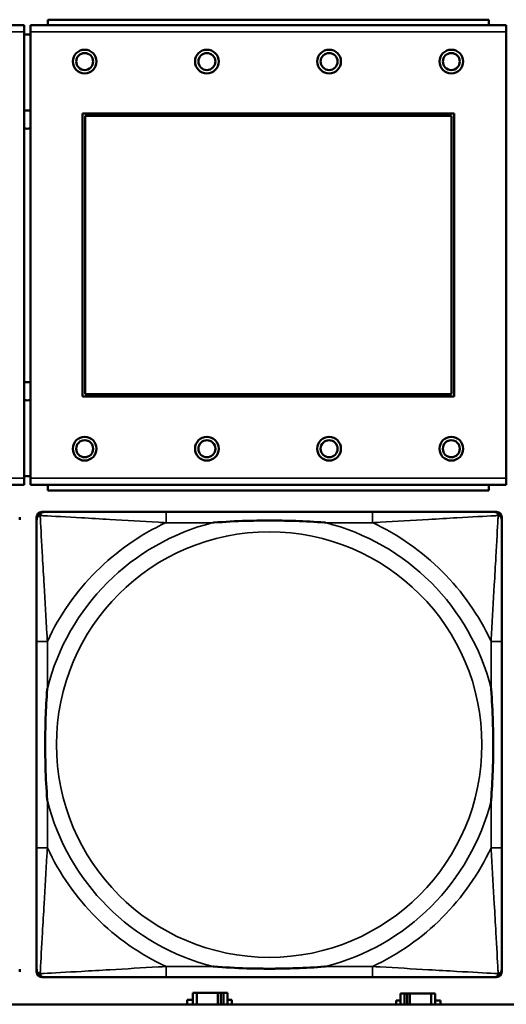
# Model space of a CAD drawing. Header units: inches. Extents: x 1.4 to 53.9, y 1.3 to 58.
# Tile 162 of 227: x 27.963 to 28.68, y 45.181 to 46.631. Entities that reach past the tile are written whole.
import ezdxf

# ---------------------------------------------------------------- set-up
doc = ezdxf.new("R2010")
doc.units = ezdxf.units.IN
doc.header["$MEASUREMENT"] = 0
doc.layers.add('Visible (ANSI)', color=7, linetype='Continuous', lineweight=50)
doc.layers.add('Visible Narrow (ANSI)', color=7, linetype='Continuous', lineweight=35)

msp = doc.modelspace()

# ---------------------------------------------------------------- linework, layer by layer
at = {"layer": 'Visible (ANSI)'}
for p, q in [((28.6544, 46.6312), (28.0044, 46.6312)), ((28.0044, 46.6232), (28.0044, 46.6312)), ((28.6544, 46.6312), (28.6544, 46.6232)), ((27.9699, 46.6232), (27.2689, 46.6232)), ((27.9699, 46.6232), (27.9699, 46.6132)), ((27.9699, 45.9562), (27.9699, 46.6132)), ((27.9789, 46.6092), (27.9699, 46.6092)), ((28.6799, 46.6232), (27.9789, 46.6232)), ((27.9789, 46.6132), (27.9789, 46.6232)), ((27.9789, 46.6132), (27.9789, 45.9562)), ((28.6799, 46.6232), (28.6799, 46.6132)), ((28.6799, 45.9562), (28.6799, 46.6132)), ((28.0559, 46.0762), (28.0559, 46.4932)), ((28.0559, 46.4932), (28.6029, 46.4932)), ((28.6029, 46.4932), (28.6029, 46.0762)), ((28.0595, 46.4896), (28.5993, 46.4896)), ((28.0595, 46.0798), (28.0595, 46.4896)), ((28.5993, 46.4896), (28.5993, 46.0798)), ((28.6029, 46.0762), (28.0559, 46.0762)), ((28.5993, 46.0798), (28.0595, 46.0798)), ((27.9699, 45.9592), (27.9789, 45.9592)), ((27.2689, 45.9462), (27.9699, 45.9462)), ((27.9699, 45.9562), (27.9699, 45.9462)), ((27.9789, 45.9462), (27.9789, 45.9562)), ((27.9789, 45.9462), (28.6799, 45.9462)), ((28.0044, 45.9462), (28.0044, 45.9382)), ((28.6544, 45.9382), (28.6544, 45.9462)), ((28.6799, 45.9562), (28.6799, 45.9462)), ((28.6544, 45.9382), (28.0044, 45.9382)), ((27.9632, 45.8985), (27.9632, 45.8946)), ((27.9881, 45.2292), (27.9881, 45.8985)), ((27.996, 45.9064), (28, 45.9064)), ((28.4826, 45.9064), (28.1787, 45.9064)), ((28.6614, 45.9064), (28.6653, 45.9064)), ((28.6732, 45.8985), (28.6732, 45.8946)), ((27.9881, 45.7158), (27.9881, 45.4119)), ((28.6732, 45.4119), (28.6732, 45.7158)), ((27.9632, 45.2331), (27.9632, 45.2292)), ((28.6732, 45.2331), (28.6732, 45.2292)), ((28.6653, 45.2213), (27.996, 45.2213)), ((28.1787, 45.2213), (28.4826, 45.2213)), ((28.2239, 45.1984), (28.2181, 45.1984)), ((28.2181, 45.1984), (28.2181, 45.1814)), ((28.2239, 45.1984), (28.2552, 45.1984)), ((28.2239, 45.1814), (28.2239, 45.1984)), ((28.2552, 45.1814), (28.2552, 45.1984)), ((28.2552, 45.1984), (28.2593, 45.1984)), ((28.2593, 45.1984), (28.2593, 45.1814)), ((28.2593, 45.1984), (28.2633, 45.1984)), ((28.2691, 45.1984), (28.2633, 45.1984)), ((28.2633, 45.1984), (28.2633, 45.1814)), ((28.2691, 45.1814), (28.2691, 45.1984)), ((28.5299, 45.1974), (28.5241, 45.1974)), ((28.5241, 45.1974), (28.5241, 45.1814)), ((28.5299, 45.1974), (28.5339, 45.1974)), ((28.5299, 45.1814), (28.5299, 45.1974)), ((28.5339, 45.1814), (28.5339, 45.1974)), ((28.5339, 45.1974), (28.538, 45.1974)), ((28.538, 45.1974), (28.538, 45.1814)), ((28.538, 45.1974), (28.5693, 45.1974)), ((28.5693, 45.1974), (28.5693, 45.1814)), ((28.5751, 45.1974), (28.5693, 45.1974)), ((28.5751, 45.1814), (28.5751, 45.1974)), ((36.5227, 45.1814), (19.4287, 45.1814)), ((28.21, 45.1814), (28.21, 45.1879)), ((28.21, 45.1879), (28.2181, 45.1879)), ((28.2691, 45.1879), (28.2756, 45.1879)), ((28.2756, 45.1879), (28.2756, 45.1814)), ((28.5176, 45.1814), (28.5176, 45.1869)), ((28.5176, 45.1869), (28.5241, 45.1869)), ((28.5751, 45.1869), (28.5832, 45.1869)), ((28.5832, 45.1869), (28.5832, 45.1814))]:
    msp.add_line(p, q, dxfattribs=at)
for centre, radius in [((28.0589, 46.5695), 0.0175), ((28.0589, 46.5695), 0.0125), ((28.2389, 46.5695), 0.0175), ((28.2389, 46.5695), 0.0125), ((28.4189, 46.5695), 0.0175), ((28.4189, 46.5695), 0.0125), ((28.5989, 46.5695), 0.0175), ((28.5989, 46.5695), 0.0125), ((28.0589, 45.9995), 0.0175), ((28.2389, 45.9995), 0.0175), ((28.4189, 45.9995), 0.0175), ((28.5989, 45.9995), 0.0175), ((28.0589, 45.9995), 0.0125), ((28.2389, 45.9995), 0.0125), ((28.4189, 45.9995), 0.0125), ((28.5989, 45.9995), 0.0125)]:
    msp.add_circle(centre, radius, dxfattribs=at)
for centre, radius, start, end in [((27.9746, 46.4842), 0.0135, 71.6056, 110.5553), ((27.9746, 46.4842), 0.0135, 249.4447, 288.3944), ((27.9746, 46.0842), 0.0135, 71.6056, 110.5553), ((27.9746, 46.0842), 0.0135, 249.4447, 288.3944), ((27.996, 45.8985), 0.00787, 90, 180), ((28, 45.8946), 0.0118, 90, 180), ((28.6614, 45.8946), 0.0118, 0, 90), ((28.6653, 45.8985), 0.00787, 0, 90), ((28, 45.2331), 0.0118, 180, 270), ((28.6614, 45.2331), 0.0118, 270, 360), ((27.996, 45.2292), 0.00787, 180, 270), ((28.6653, 45.2292), 0.00787, 270, 0)]:
    msp.add_arc(centre, radius, start, end, dxfattribs=at)
for points, knots in [([(28.1787, 45.9064), (28.1751, 45.9064), (28.1715, 45.9064), (28.1679, 45.9064), (28.1347, 45.9064), (28.101, 45.9064), (28.0702, 45.9064), (28.0432, 45.9064), (28.0177, 45.9064), (28.0042, 45.9064), (28.0026, 45.9064), (28.0012, 45.9064), (28, 45.9064)], [0, 0, 0, 0, 0.0272471, 0.0272471, 0.0272471, 0.2790553, 0.2790553, 0.2790553, 0.4988354, 0.4988354, 0.4988354, 0.5252205, 0.5252205, 0.5252205, 0.5252205]), ([(28.6614, 45.9064), (28.6465, 45.9064), (28.6049, 45.9064), (28.5642, 45.9064), (28.5377, 45.9064), (28.5098, 45.9064), (28.4826, 45.9064)], [-0.5252205, -0.5252205, -0.5252205, -0.5252205, -0.20743, -0.20743, -0.20743, 0, 0, 0, 0]), ([(27.9881, 45.8946), (27.9881, 45.8797), (27.9881, 45.8381), (27.9881, 45.7974), (27.9881, 45.7709), (27.9881, 45.743), (27.9881, 45.7158)], [-0.5252205, -0.5252205, -0.5252205, -0.5252205, -0.20743, -0.20743, -0.20743, 0, 0, 0, 0]), ([(28.2479, 45.8906), (28.2484, 45.8907), (28.2488, 45.8907), (28.2653, 45.8919), (28.2814, 45.8928), (28.3043, 45.8935), (28.311, 45.8936), (28.3202, 45.8937), (28.3227, 45.8938), (28.3267, 45.8938), (28.3283, 45.8938), (28.3315, 45.8938), (28.333, 45.8938), (28.3366, 45.8938), (28.3386, 45.8938), (28.3448, 45.8937), (28.3489, 45.8936), (28.3586, 45.8934), (28.3642, 45.8933), (28.384, 45.8926), (28.3981, 45.8918), (28.4125, 45.8907), (28.413, 45.8907), (28.4134, 45.8906)], [-0.416114, -0.416114, -0.416114, -0.416114, -0.4127691, -0.4127691, -0.2896446, -0.2896446, -0.2388934, -0.2388934, -0.2201881, -0.2201881, -0.2080204, -0.2080204, -0.196499, -0.196499, -0.1809939, -0.1809939, -0.149741, -0.149741, -0.1073162, -0.1073162, 0, 0, 0.0033356, 0.0033356, 0.0033356, 0.0033356]), ([(28.6732, 45.7158), (28.6732, 45.7194), (28.6732, 45.723), (28.6732, 45.7266), (28.6732, 45.7598), (28.6732, 45.7935), (28.6732, 45.8243), (28.6732, 45.8513), (28.6732, 45.8768), (28.6732, 45.8903), (28.6732, 45.8919), (28.6732, 45.8933), (28.6732, 45.8946)], [0, 0, 0, 0, 0.0272471, 0.0272471, 0.0272471, 0.2790553, 0.2790553, 0.2790553, 0.4988354, 0.4988354, 0.4988354, 0.5252205, 0.5252205, 0.5252205, 0.5252205]), ([(28.0039, 45.4811), (28.0039, 45.4815), (28.0038, 45.482), (28.0026, 45.4985), (28.0017, 45.5145), (28.001, 45.5375), (28.0009, 45.5442), (28.0008, 45.5534), (28.0007, 45.5558), (28.0007, 45.5599), (28.0007, 45.5615), (28.0007, 45.5647), (28.0007, 45.5662), (28.0007, 45.5698), (28.0007, 45.5718), (28.0008, 45.578), (28.0009, 45.5821), (28.0011, 45.5918), (28.0012, 45.5974), (28.0019, 45.6172), (28.0027, 45.6312), (28.0038, 45.6457), (28.0039, 45.6462), (28.0039, 45.6466)], [-0.416114, -0.416114, -0.416114, -0.416114, -0.4127691, -0.4127691, -0.2896446, -0.2896446, -0.2388934, -0.2388934, -0.2201881, -0.2201881, -0.2080204, -0.2080204, -0.196499, -0.196499, -0.1809939, -0.1809939, -0.149741, -0.149741, -0.1073162, -0.1073162, 0, 0, 0.0033356, 0.0033356, 0.0033356, 0.0033356]), ([(28.6574, 45.6466), (28.6575, 45.6462), (28.6575, 45.6457), (28.6587, 45.6292), (28.6596, 45.6132), (28.6603, 45.5902), (28.6604, 45.5835), (28.6606, 45.5743), (28.6606, 45.5719), (28.6606, 45.5678), (28.6606, 45.5662), (28.6606, 45.563), (28.6606, 45.5615), (28.6606, 45.5579), (28.6606, 45.5559), (28.6605, 45.5497), (28.6605, 45.5456), (28.6603, 45.5359), (28.6601, 45.5303), (28.6594, 45.5105), (28.6586, 45.4965), (28.6575, 45.482), (28.6575, 45.4815), (28.6574, 45.4811)], [-0.416114, -0.416114, -0.416114, -0.416114, -0.4127691, -0.4127691, -0.2896446, -0.2896446, -0.2388934, -0.2388934, -0.2201881, -0.2201881, -0.2080204, -0.2080204, -0.196499, -0.196499, -0.1809939, -0.1809939, -0.149741, -0.149741, -0.1073162, -0.1073162, 0, 0, 0.0033356, 0.0033356, 0.0033356, 0.0033356]), ([(27.9881, 45.4119), (27.9881, 45.3847), (27.9881, 45.3568), (27.9881, 45.3303), (27.9881, 45.2896), (27.9881, 45.248), (27.9881, 45.2331)], [3.9382945, 3.9382945, 3.9382945, 3.9382945, 4.1457245, 4.1457245, 4.1457245, 4.463515, 4.463515, 4.463515, 4.463515]), ([(28.6732, 45.2331), (28.6732, 45.248), (28.6732, 45.2896), (28.6732, 45.3303), (28.6732, 45.3568), (28.6732, 45.3847), (28.6732, 45.4119)], [-0.5252205, -0.5252205, -0.5252205, -0.5252205, -0.20743, -0.20743, -0.20743, 0, 0, 0, 0]), ([(28.4134, 45.2371), (28.413, 45.237), (28.4125, 45.237), (28.3981, 45.2359), (28.384, 45.2351), (28.3642, 45.2344), (28.3586, 45.2343), (28.3489, 45.2341), (28.3448, 45.234), (28.3386, 45.2339), (28.3366, 45.2339), (28.333, 45.2339), (28.3315, 45.2339), (28.3283, 45.2339), (28.3267, 45.2339), (28.3227, 45.2339), (28.3202, 45.234), (28.311, 45.2341), (28.3043, 45.2342), (28.2814, 45.2349), (28.2653, 45.2358), (28.2488, 45.237), (28.2484, 45.237), (28.2479, 45.2371)], [-0.4149464, -0.4149464, -0.4149464, -0.4149464, -0.41162, -0.41162, -0.3046026, -0.3046026, -0.2622958, -0.2622958, -0.23113, -0.23113, -0.215668, -0.215668, -0.2041787, -0.2041787, -0.1920448, -0.1920448, -0.1733916, -0.1733916, -0.1227817, -0.1227817, 0, 0, 0.0033356, 0.0033356, 0.0033356, 0.0033356]), ([(28, 45.2213), (28.0148, 45.2213), (28.0564, 45.2213), (28.0971, 45.2213), (28.1236, 45.2213), (28.1515, 45.2213), (28.1787, 45.2213)], [-0.5252205, -0.5252205, -0.5252205, -0.5252205, -0.20743, -0.20743, -0.20743, 0, 0, 0, 0]), ([(28.4826, 45.2213), (28.5098, 45.2213), (28.5377, 45.2213), (28.5642, 45.2213), (28.6049, 45.2213), (28.6465, 45.2213), (28.6614, 45.2213)], [3.9382945, 3.9382945, 3.9382945, 3.9382945, 4.1457245, 4.1457245, 4.1457245, 4.463515, 4.463515, 4.463515, 4.463515])]:
    msp.add_open_spline(points, degree=3, knots=knots, dxfattribs=at)
at = {"layer": 'Visible Narrow (ANSI)'}
for p, q in [((27.2689, 46.6132), (27.9699, 46.6132)), ((27.9789, 46.6132), (28.6799, 46.6132)), ((27.9699, 45.9562), (27.2689, 45.9562)), ((28.6799, 45.9562), (27.9789, 45.9562)), ((28.1787, 45.9064), (28.1787, 45.8906)), ((28.4826, 45.9064), (28.4826, 45.8906)), ((28.1787, 45.8906), (28.2479, 45.8906)), ((28.4134, 45.8906), (28.4826, 45.8906)), ((28.0039, 45.7158), (27.9881, 45.7158)), ((28.0039, 45.6466), (28.0039, 45.7158)), ((28.6732, 45.7158), (28.6574, 45.7158)), ((28.6574, 45.7158), (28.6574, 45.6466)), ((28.0039, 45.4119), (28.0039, 45.4811)), ((28.6574, 45.4811), (28.6574, 45.4119)), ((28.0039, 45.4119), (27.9881, 45.4119)), ((28.6732, 45.4119), (28.6574, 45.4119)), ((28.1787, 45.2371), (28.1787, 45.2213)), ((28.2479, 45.2371), (28.1787, 45.2371)), ((28.4826, 45.2371), (28.4134, 45.2371)), ((28.4826, 45.2371), (28.4826, 45.2213))]:
    msp.add_line(p, q, dxfattribs=at)
msp.add_circle((28.3307, 45.5639), 0.3133, dxfattribs=at)
for radius, start, end in [(0.3371, 104.2103, 165.7897), (0.3604, 114.9407, 155.0593), (0.3371, 14.2103, 75.7897), (0.3604, 24.9407, 65.0593), (0.3371, 194.2103, 255.7897), (0.3371, 284.2103, 345.7897), (0.3604, 204.9407, 245.0593), (0.3604, 294.9407, 335.0593)]:
    msp.add_arc((28.3307, 45.5639), radius, start, end, dxfattribs=at)
for points, knots in [([(27.9881, 45.8946), (27.9881, 45.8952), (27.9882, 45.8957), (27.9885, 45.8967), (27.9886, 45.8971), (27.989, 45.8978), (27.9891, 45.898), (27.9894, 45.8984), (27.9895, 45.8986), (27.9898, 45.899), (27.9901, 45.8992), (27.9908, 45.8998), (27.9913, 45.9002), (27.9923, 45.9007), (27.9928, 45.9009), (27.9934, 45.9011)], [-0.02627331, -0.02627331, -0.02627331, -0.02627331, -0.02158775, -0.02158775, -0.01736415, -0.01736415, -0.0147244, -0.0147244, -0.01307456, -0.01307456, -0.00977487, -0.00977487, -0.00449537, -0.00449537, 0.00012419, 0.00012419, 0.00012419, 0.00012419]), ([(27.9934, 45.9011), (27.9936, 45.9017), (27.9938, 45.9022), (27.9944, 45.9033), (27.9947, 45.9038), (27.9953, 45.9045), (27.9956, 45.9047), (27.996, 45.905), (27.9961, 45.9052), (27.9965, 45.9054), (27.9967, 45.9056), (27.9974, 45.9059), (27.9978, 45.906), (27.9988, 45.9063), (27.9993, 45.9064), (28, 45.9064)], [-0.00012419, -0.00012419, -0.00012419, -0.00012419, 0.00449537, 0.00449537, 0.00977487, 0.00977487, 0.01307456, 0.01307456, 0.0147244, 0.0147244, 0.01736415, 0.01736415, 0.02158775, 0.02158775, 0.02627331, 0.02627331, 0.02627331, 0.02627331]), ([(28.0039, 45.7158), (28.0037, 45.7196), (28.0035, 45.7233), (28.002, 45.7507), (28.0005, 45.7749), (27.9983, 45.8127), (27.9975, 45.8268), (27.9955, 45.862), (27.9944, 45.8821), (27.9936, 45.8976), (27.9935, 45.8994), (27.9934, 45.9011)], [0, 0, 0, 0, 0.0278591, 0.0278591, 0.201273, 0.201273, 0.3066357, 0.3066357, 0.475216, 0.475216, 0.5007189, 0.5007189, 0.5007189, 0.5007189]), ([(27.9934, 45.9011), (27.9951, 45.901), (27.997, 45.9009), (28.0124, 45.9001), (28.0325, 45.899), (28.0677, 45.897), (28.0818, 45.8962), (28.1196, 45.894), (28.1438, 45.8926), (28.1712, 45.891), (28.175, 45.8908), (28.1787, 45.8906)], [-0.5007189, -0.5007189, -0.5007189, -0.5007189, -0.475216, -0.475216, -0.3066357, -0.3066357, -0.201273, -0.201273, -0.0278591, -0.0278591, 0, 0, 0, 0]), ([(28.4826, 45.8906), (28.4864, 45.8908), (28.4901, 45.891), (28.5175, 45.8926), (28.5417, 45.894), (28.5795, 45.8962), (28.5936, 45.897), (28.6288, 45.899), (28.6489, 45.9001), (28.6644, 45.9009), (28.6662, 45.901), (28.6679, 45.9011)], [0, 0, 0, 0, 0.0278591, 0.0278591, 0.201273, 0.201273, 0.3066357, 0.3066357, 0.475216, 0.475216, 0.5007189, 0.5007189, 0.5007189, 0.5007189]), ([(28.6679, 45.9011), (28.6678, 45.8994), (28.6677, 45.8976), (28.6669, 45.8821), (28.6658, 45.862), (28.6638, 45.8268), (28.663, 45.8127), (28.6608, 45.7749), (28.6594, 45.7507), (28.6578, 45.7233), (28.6576, 45.7196), (28.6574, 45.7158)], [-0.5007189, -0.5007189, -0.5007189, -0.5007189, -0.475216, -0.475216, -0.3066357, -0.3066357, -0.201273, -0.201273, -0.0278591, -0.0278591, 0, 0, 0, 0]), ([(28.6614, 45.9064), (28.662, 45.9064), (28.6625, 45.9063), (28.6635, 45.906), (28.664, 45.9059), (28.6646, 45.9056), (28.6649, 45.9054), (28.6652, 45.9052), (28.6654, 45.905), (28.6658, 45.9047), (28.666, 45.9045), (28.6666, 45.9038), (28.667, 45.9033), (28.6675, 45.9022), (28.6677, 45.9017), (28.6679, 45.9011)], [-0.02627331, -0.02627331, -0.02627331, -0.02627331, -0.02158775, -0.02158775, -0.01736415, -0.01736415, -0.0147244, -0.0147244, -0.01307456, -0.01307456, -0.00977487, -0.00977487, -0.00449537, -0.00449537, 0.00012419, 0.00012419, 0.00012419, 0.00012419]), ([(28.6679, 45.9011), (28.6685, 45.9009), (28.669, 45.9007), (28.6701, 45.9002), (28.6706, 45.8998), (28.6713, 45.8992), (28.6715, 45.899), (28.6719, 45.8986), (28.672, 45.8984), (28.6722, 45.898), (28.6724, 45.8978), (28.6727, 45.8971), (28.6729, 45.8967), (28.6731, 45.8957), (28.6732, 45.8952), (28.6732, 45.8946)], [-0.00012419, -0.00012419, -0.00012419, -0.00012419, 0.00449537, 0.00449537, 0.00977487, 0.00977487, 0.01307456, 0.01307456, 0.0147244, 0.0147244, 0.01736415, 0.01736415, 0.02158775, 0.02158775, 0.02627331, 0.02627331, 0.02627331, 0.02627331]), ([(27.9934, 45.2266), (27.9935, 45.2283), (27.9936, 45.2301), (27.9944, 45.2456), (27.9955, 45.2657), (27.9975, 45.3009), (27.9983, 45.315), (28.0005, 45.3528), (28.002, 45.377), (28.0035, 45.4044), (28.0037, 45.4081), (28.0039, 45.4119)], [-4.4390134, -4.4390134, -4.4390134, -4.4390134, -4.4135105, -4.4135105, -4.2449302, -4.2449302, -4.1395675, -4.1395675, -3.9661536, -3.9661536, -3.9382945, -3.9382945, -3.9382945, -3.9382945]), ([(28.6574, 45.4119), (28.6576, 45.4081), (28.6578, 45.4044), (28.6594, 45.377), (28.6608, 45.3528), (28.663, 45.315), (28.6638, 45.3009), (28.6658, 45.2657), (28.6669, 45.2456), (28.6677, 45.2301), (28.6678, 45.2283), (28.6679, 45.2266)], [0, 0, 0, 0, 0.0278591, 0.0278591, 0.201273, 0.201273, 0.3066357, 0.3066357, 0.475216, 0.475216, 0.5007189, 0.5007189, 0.5007189, 0.5007189]), ([(27.9934, 45.2266), (27.9928, 45.2268), (27.9923, 45.227), (27.9913, 45.2275), (27.9908, 45.2279), (27.9901, 45.2285), (27.9898, 45.2287), (27.9895, 45.2291), (27.9894, 45.2293), (27.9891, 45.2297), (27.989, 45.2299), (27.9886, 45.2306), (27.9885, 45.231), (27.9882, 45.232), (27.9881, 45.2325), (27.9881, 45.2331)], [-0.00012419, -0.00012419, -0.00012419, -0.00012419, 0.00449537, 0.00449537, 0.00977487, 0.00977487, 0.01307456, 0.01307456, 0.0147244, 0.0147244, 0.01736415, 0.01736415, 0.02158775, 0.02158775, 0.02627331, 0.02627331, 0.02627331, 0.02627331]), ([(28.1787, 45.2371), (28.175, 45.2369), (28.1712, 45.2367), (28.1438, 45.2352), (28.1196, 45.2337), (28.0818, 45.2315), (28.0677, 45.2307), (28.0325, 45.2287), (28.0124, 45.2276), (27.997, 45.2268), (27.9951, 45.2267), (27.9934, 45.2266)], [0, 0, 0, 0, 0.0278591, 0.0278591, 0.201273, 0.201273, 0.3066357, 0.3066357, 0.475216, 0.475216, 0.5007189, 0.5007189, 0.5007189, 0.5007189]), ([(28.6679, 45.2266), (28.6662, 45.2267), (28.6644, 45.2268), (28.6489, 45.2276), (28.6288, 45.2287), (28.5936, 45.2307), (28.5795, 45.2315), (28.5417, 45.2337), (28.5175, 45.2352), (28.4901, 45.2367), (28.4864, 45.2369), (28.4826, 45.2371)], [-4.4390134, -4.4390134, -4.4390134, -4.4390134, -4.4135105, -4.4135105, -4.2449302, -4.2449302, -4.1395675, -4.1395675, -3.9661536, -3.9661536, -3.9382945, -3.9382945, -3.9382945, -3.9382945]), ([(28.6732, 45.2331), (28.6732, 45.2325), (28.6731, 45.232), (28.6729, 45.231), (28.6727, 45.2306), (28.6724, 45.2299), (28.6722, 45.2297), (28.672, 45.2293), (28.6719, 45.2291), (28.6715, 45.2287), (28.6713, 45.2285), (28.6706, 45.2279), (28.6701, 45.2275), (28.669, 45.227), (28.6685, 45.2268), (28.6679, 45.2266)], [-0.02627331, -0.02627331, -0.02627331, -0.02627331, -0.02158775, -0.02158775, -0.01736415, -0.01736415, -0.0147244, -0.0147244, -0.01307456, -0.01307456, -0.00977487, -0.00977487, -0.00449537, -0.00449537, 0.00012419, 0.00012419, 0.00012419, 0.00012419]), ([(28, 45.2213), (27.9993, 45.2213), (27.9988, 45.2214), (27.9978, 45.2217), (27.9974, 45.2218), (27.9967, 45.2221), (27.9965, 45.2223), (27.9961, 45.2225), (27.996, 45.2227), (27.9956, 45.223), (27.9953, 45.2232), (27.9947, 45.2239), (27.9944, 45.2244), (27.9938, 45.2255), (27.9936, 45.226), (27.9934, 45.2266)], [-0.02627331, -0.02627331, -0.02627331, -0.02627331, -0.02158775, -0.02158775, -0.01736415, -0.01736415, -0.0147244, -0.0147244, -0.01307456, -0.01307456, -0.00977487, -0.00977487, -0.00449537, -0.00449537, 0.00012419, 0.00012419, 0.00012419, 0.00012419]), ([(28.6679, 45.2266), (28.6677, 45.226), (28.6675, 45.2255), (28.667, 45.2244), (28.6666, 45.2239), (28.666, 45.2232), (28.6658, 45.223), (28.6654, 45.2227), (28.6652, 45.2225), (28.6649, 45.2223), (28.6646, 45.2221), (28.664, 45.2218), (28.6635, 45.2217), (28.6625, 45.2214), (28.662, 45.2213), (28.6614, 45.2213)], [-0.00012419, -0.00012419, -0.00012419, -0.00012419, 0.00449537, 0.00449537, 0.00977487, 0.00977487, 0.01307456, 0.01307456, 0.0147244, 0.0147244, 0.01736415, 0.01736415, 0.02158775, 0.02158775, 0.02627331, 0.02627331, 0.02627331, 0.02627331])]:
    msp.add_open_spline(points, degree=3, knots=knots, dxfattribs=at)

doc.saveas('drawing.dxf')
